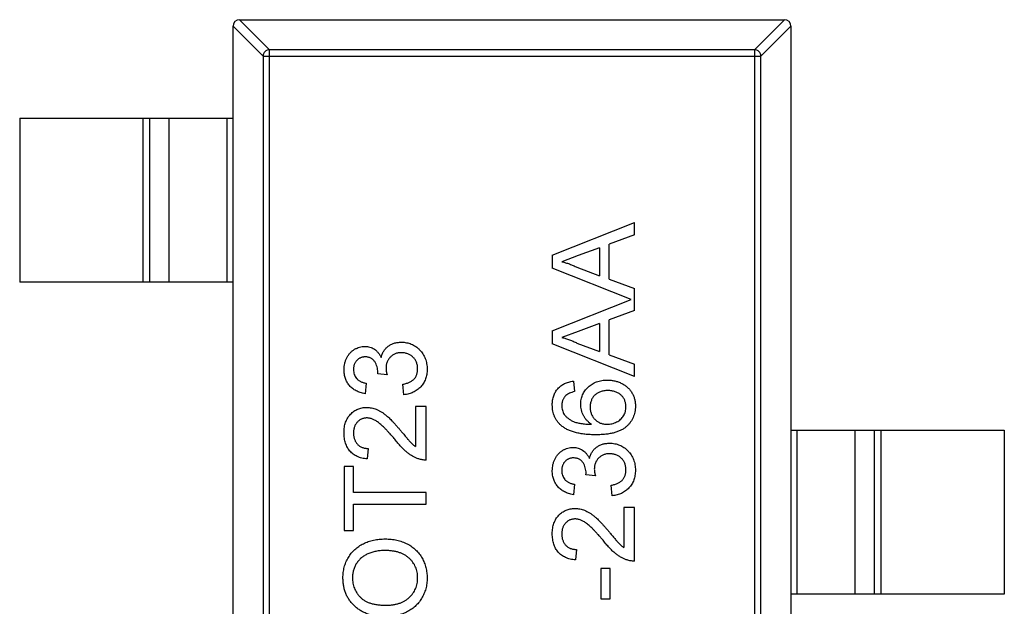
# Model space of a CAD drawing. Header units: millimetres. Extents: x 42 to 554, y 166 to 335.
# Tile 90 of 256: x 417.34 to 420.34, y 200.08 to 201.86. Entities that reach past the tile are written whole.
import ezdxf

# ---------------------------------------------------------------- set-up
doc = ezdxf.new("R2010")
doc.units = ezdxf.units.MM
doc.header["$LTSCALE"] = 30.734
doc.layers.get('0').update_dxf_attribs({"linetype": 'CONTINUOUS'})

msp = doc.modelspace()

# ---------------------------------------------------------------- linework, layer by layer
at = {"linetype": 'Continuous'}
for p, q in [((418.0857, 201.7532), (417.9943, 201.8446)), ((417.9943, 198.8843), (417.9943, 201.8443)), ((418.014, 201.8643), (418.1054, 201.7728)), ((418.0143, 201.8643), (419.6743, 201.8643)), ((419.5832, 201.7728), (419.6746, 201.8643)), ((419.6943, 201.8446), (419.6029, 201.7532)), ((419.6943, 201.8443), (419.6943, 198.8843)), ((418.0857, 201.7532), (419.6029, 201.7532)), ((418.0857, 201.7532), (418.0857, 198.9754)), ((419.5832, 201.7728), (418.1054, 201.7728)), ((418.1054, 198.9557), (418.1054, 201.7728)), ((419.5832, 201.7728), (419.5832, 198.9557)), ((419.6029, 198.9754), (419.6029, 201.7532)), ((417.3443, 201.5643), (417.9943, 201.5643)), ((417.3443, 201.5643), (417.3443, 201.0643)), ((417.7204, 201.0643), (417.7204, 201.5643)), ((417.7402, 201.5643), (417.7402, 201.0643)), ((417.7982, 201.5643), (417.7982, 201.0643)), ((417.9765, 201.0643), (417.9765, 201.5643)), ((418.9671, 201.147), (419.2171, 201.2463)), ((419.2171, 201.2088), (419.2171, 201.2463)), ((419.2171, 201.2088), (419.1401, 201.1804)), ((419.1401, 201.0738), (419.1401, 201.1804)), ((419.1113, 201.1698), (419.0456, 201.1455)), ((419.1113, 201.1698), (419.1113, 201.0844)), ((418.9671, 201.147), (418.9671, 201.1072)), ((419.0456, 201.1455), (418.9959, 201.1271)), ((419.2076, 201.0117), (418.9671, 201.1072)), ((419.0421, 201.11), (419.1113, 201.0844)), ((417.9943, 201.0643), (417.3443, 201.0643)), ((419.1401, 201.0738), (419.2171, 201.0454)), ((419.2171, 200.9781), (419.2171, 201.0454)), ((418.9671, 200.9162), (419.2076, 201.0117)), ((419.2171, 200.9781), (419.1401, 200.9496)), ((419.1401, 200.8431), (419.1401, 200.9496)), ((418.9671, 200.9162), (418.9671, 200.8765)), ((419.0456, 200.9147), (418.9959, 200.8963)), ((419.1113, 200.939), (419.0456, 200.9147)), ((419.1113, 200.939), (419.1113, 200.8537)), ((419.2171, 200.7772), (418.9671, 200.8765)), ((419.0421, 200.8793), (419.1113, 200.8537)), ((419.1401, 200.8431), (419.2171, 200.8146)), ((418.435, 200.7856), (418.4354, 200.7902)), ((419.2171, 200.7772), (419.2171, 200.8146)), ((418.4639, 200.7823), (418.435, 200.7856)), ((419.0312, 200.7633), (419.0344, 200.7313)), ((418.3998, 200.7569), (418.3965, 200.7249)), ((418.5151, 200.7217), (418.5119, 200.7537)), ((418.5824, 200.6864), (418.5504, 200.6864)), ((418.5504, 200.6864), (418.5504, 200.5641)), ((418.5824, 200.523), (418.5824, 200.6864)), ((419.6943, 200.6143), (420.3443, 200.6143)), ((419.7121, 200.6143), (419.7121, 200.1143)), ((419.8903, 200.1143), (419.8903, 200.6143)), ((419.9483, 200.1143), (419.9483, 200.6143)), ((419.9681, 200.6143), (419.9681, 200.1143)), ((420.3443, 200.6143), (420.3443, 200.1143)), ((418.4062, 200.5582), (418.403, 200.5262)), ((418.3613, 200.5037), (418.3324, 200.5037)), ((418.3324, 200.5037), (418.3324, 200.3082)), ((418.3613, 200.4236), (418.3613, 200.5037)), ((419.0696, 200.4779), (419.07, 200.4825)), ((419.0985, 200.4746), (419.0696, 200.4779)), ((419.0344, 200.4492), (419.0312, 200.4172)), ((419.1498, 200.414), (419.1465, 200.446)), ((418.5824, 200.4236), (418.3613, 200.4236)), ((418.5824, 200.3883), (418.5824, 200.4236)), ((418.3613, 200.3883), (418.5824, 200.3883)), ((418.3613, 200.3082), (418.3613, 200.3883)), ((419.2171, 200.3787), (419.185, 200.3787)), ((419.185, 200.3787), (419.185, 200.2564)), ((419.2171, 200.2153), (419.2171, 200.3787)), ((418.3324, 200.3082), (418.3613, 200.3082)), ((419.0408, 200.2505), (419.0376, 200.2185)), ((419.1433, 200.1928), (419.1145, 200.1928)), ((419.1145, 200.1928), (419.1145, 200.0999)), ((419.1433, 200.0999), (419.1433, 200.1928)), ((420.3443, 200.1143), (419.6943, 200.1143)), ((419.1145, 200.0999), (419.1433, 200.0999))]:
    msp.add_line(p, q, dxfattribs=at)
for centre, start, end in [((418.0143, 201.8443), 90, 180), ((419.6743, 201.8443), 0, 90)]:
    msp.add_arc(centre, 0.02, start, end, dxfattribs=at)
for points, knots in [([(418.1054, 201.7728), (418.1029, 201.7728), (418.0978, 201.7716), (418.0913, 201.7672), (418.0869, 201.7608), (418.0858, 201.7557), (418.0857, 201.7532)], [0, 0, 0, 0, 0.249032, 0.5, 0.750968, 1, 1, 1, 1]), ([(419.6029, 201.7532), (419.6028, 201.7557), (419.6016, 201.7608), (419.5972, 201.7672), (419.5908, 201.7716), (419.5857, 201.7728), (419.5832, 201.7728)], [0, 0, 0, 0, 0.249032, 0.5, 0.750968, 1, 1, 1, 1]), ([(418.9959, 201.1271), (418.9999, 201.1262), (419.0078, 201.1242), (419.0194, 201.1202), (419.0309, 201.1156), (419.0384, 201.1119), (419.0421, 201.11)], [0, 0, 0, 0, 0.247294, 0.495608, 0.746359, 1, 1, 1, 1]), ([(418.4456, 200.835), (418.446, 200.8368), (418.4469, 200.8403), (418.4488, 200.8454), (418.4509, 200.8501), (418.4534, 200.8546), (418.4562, 200.8588), (418.4594, 200.8627), (418.463, 200.8662), (418.4668, 200.8695), (418.471, 200.8724), (418.4754, 200.8749), (418.4801, 200.8771), (418.485, 200.8789), (418.4902, 200.8802), (418.4957, 200.8812), (418.5014, 200.8818), (418.5053, 200.8819), (418.5072, 200.8819)], [0, 0, 0, 0, 0.065828, 0.128938, 0.190858, 0.251186, 0.310974, 0.37005, 0.429672, 0.489507, 0.549975, 0.610075, 0.670915, 0.732909, 0.796711, 0.861825, 0.929892, 1, 1, 1, 1]), ([(418.5072, 200.8819), (418.5099, 200.8819), (418.5152, 200.8817), (418.523, 200.8806), (418.5304, 200.8788), (418.5376, 200.8762), (418.5444, 200.8729), (418.5509, 200.8688), (418.5571, 200.864), (418.563, 200.8586), (418.5683, 200.8527), (418.5729, 200.8462), (418.5769, 200.8394), (418.5801, 200.8321), (418.5826, 200.8245), (418.5844, 200.8165), (418.5855, 200.8081), (418.5856, 200.8024), (418.5857, 200.7994)], [0, 0, 0, 0, 0.063503, 0.124805, 0.18492, 0.244376, 0.303775, 0.364133, 0.425376, 0.488388, 0.551743, 0.61386, 0.67564, 0.737737, 0.800417, 0.864658, 0.930985, 1, 1, 1, 1]), ([(418.9959, 200.8963), (418.9999, 200.8954), (419.0078, 200.8935), (419.0194, 200.8895), (419.0309, 200.8849), (419.0384, 200.8811), (419.0421, 200.8793)], [0, 0, 0, 0, 0.247294, 0.495608, 0.746359, 1, 1, 1, 1]), ([(418.3324, 200.798), (418.3326, 200.8013), (418.3328, 200.8077), (418.3344, 200.8171), (418.3371, 200.8261), (418.3409, 200.8346), (418.3455, 200.8425), (418.351, 200.8495), (418.3573, 200.8555), (418.3644, 200.8604), (418.3719, 200.8642), (418.3797, 200.8671), (418.3878, 200.8688), (418.3933, 200.869), (418.396, 200.8691)], [0, 0, 0, 0, 0.092054, 0.181008, 0.26913, 0.357137, 0.443549, 0.526433, 0.607453, 0.688385, 0.767854, 0.845531, 0.922529, 1, 1, 1, 1]), ([(418.396, 200.8691), (418.3986, 200.869), (418.4037, 200.8688), (418.4112, 200.8671), (418.4183, 200.8644), (418.425, 200.8606), (418.4313, 200.8558), (418.4368, 200.8498), (418.4417, 200.8429), (418.4443, 200.8377), (418.4456, 200.835)], [0, 0, 0, 0, 0.121951, 0.240787, 0.35855, 0.479066, 0.601519, 0.727551, 0.859932, 1, 1, 1, 1]), ([(418.397, 200.8371), (418.3958, 200.837), (418.3933, 200.837), (418.3897, 200.8365), (418.3862, 200.8356), (418.3829, 200.8345), (418.3798, 200.8329), (418.3768, 200.8311), (418.374, 200.8289), (418.3714, 200.8264), (418.369, 200.8237), (418.367, 200.8207), (418.3652, 200.8176), (418.3638, 200.8142), (418.3627, 200.8107), (418.3619, 200.807), (418.3614, 200.803), (418.3613, 200.8004), (418.3613, 200.799)], [0, 0, 0, 0, 0.065093, 0.127304, 0.188122, 0.247131, 0.306077, 0.365678, 0.426103, 0.487841, 0.550317, 0.611805, 0.672737, 0.734883, 0.79768, 0.862475, 0.929775, 1, 1, 1, 1]), ([(418.4354, 200.7902), (418.4352, 200.7931), (418.435, 200.7989), (418.4332, 200.8073), (418.4303, 200.8153), (418.4269, 200.8215), (418.4236, 200.8261), (418.4207, 200.829), (418.4176, 200.8316), (418.414, 200.8335), (418.4103, 200.8352), (418.4061, 200.8362), (418.4017, 200.837), (418.3986, 200.837), (418.397, 200.8371)], [0, 0, 0, 0, 0.129789, 0.254605, 0.378435, 0.50292, 0.565018, 0.624848, 0.683448, 0.742765, 0.802757, 0.86522, 0.930779, 1, 1, 1, 1]), ([(418.507, 200.8499), (418.5053, 200.8498), (418.5021, 200.8498), (418.4973, 200.8492), (418.4928, 200.8481), (418.4885, 200.8466), (418.4845, 200.8448), (418.4806, 200.8425), (418.477, 200.8398), (418.4736, 200.8367), (418.4705, 200.8333), (418.4678, 200.8296), (418.4655, 200.8258), (418.4637, 200.8216), (418.4622, 200.8173), (418.4612, 200.8127), (418.4606, 200.8079), (418.4605, 200.8047), (418.4605, 200.803)], [0, 0, 0, 0, 0.067051, 0.13118, 0.193722, 0.254499, 0.314763, 0.375117, 0.436023, 0.498297, 0.560571, 0.621619, 0.681973, 0.742853, 0.804272, 0.867473, 0.932273, 1, 1, 1, 1]), ([(418.5568, 200.8006), (418.5568, 200.8024), (418.5567, 200.806), (418.556, 200.8112), (418.5549, 200.8161), (418.5533, 200.8207), (418.5513, 200.8251), (418.5488, 200.8292), (418.5459, 200.833), (418.5425, 200.8365), (418.5388, 200.8396), (418.5349, 200.8424), (418.5308, 200.8447), (418.5265, 200.8466), (418.5219, 200.848), (418.5171, 200.8491), (418.5121, 200.8498), (418.5087, 200.8498), (418.507, 200.8499)], [0, 0, 0, 0, 0.069461, 0.135658, 0.19962, 0.261651, 0.322053, 0.38234, 0.443223, 0.50493, 0.56682, 0.6276, 0.687476, 0.747351, 0.808174, 0.870133, 0.933721, 1, 1, 1, 1]), ([(418.3965, 200.7249), (418.3941, 200.7254), (418.3892, 200.7264), (418.3822, 200.7284), (418.3756, 200.7308), (418.3695, 200.7337), (418.3637, 200.737), (418.3584, 200.7408), (418.3536, 200.745), (418.3491, 200.7497), (418.3452, 200.7546), (418.3418, 200.76), (418.3389, 200.7656), (418.3366, 200.7715), (418.3347, 200.7777), (418.3334, 200.7842), (418.3326, 200.791), (418.3325, 200.7956), (418.3324, 200.798)], [0, 0, 0, 0, 0.071036, 0.139343, 0.204958, 0.268332, 0.330129, 0.390664, 0.450861, 0.510587, 0.570374, 0.629455, 0.687994, 0.747581, 0.807839, 0.870034, 0.93381, 1, 1, 1, 1]), ([(418.3613, 200.799), (418.3614, 200.7963), (418.3616, 200.7911), (418.3635, 200.7837), (418.3665, 200.777), (418.37, 200.772), (418.3734, 200.7685), (418.3763, 200.7661), (418.3795, 200.7639), (418.3829, 200.762), (418.3867, 200.7604), (418.3908, 200.7589), (418.3952, 200.7578), (418.3982, 200.7572), (418.3998, 200.7569)], [0, 0, 0, 0, 0.127797, 0.246795, 0.362284, 0.477652, 0.536237, 0.59559, 0.656344, 0.719085, 0.784349, 0.852876, 0.924551, 1, 1, 1, 1]), ([(418.4605, 200.803), (418.4605, 200.8015), (418.4606, 200.7984), (418.4613, 200.7935), (418.4623, 200.788), (418.4633, 200.7842), (418.4639, 200.7823)], [0, 0, 0, 0, 0.209403, 0.444401, 0.708272, 1, 1, 1, 1]), ([(418.5119, 200.7537), (418.5139, 200.7541), (418.5176, 200.755), (418.5229, 200.7566), (418.5279, 200.7582), (418.5323, 200.7603), (418.5365, 200.7624), (418.5402, 200.7647), (418.5434, 200.7673), (418.5463, 200.7701), (418.5488, 200.7731), (418.551, 200.7763), (418.5528, 200.7798), (418.5542, 200.7835), (418.5554, 200.7874), (418.5562, 200.7916), (418.5567, 200.796), (418.5568, 200.799), (418.5568, 200.8006)], [0, 0, 0, 0, 0.082566, 0.15976, 0.233155, 0.301356, 0.365752, 0.426437, 0.484185, 0.539549, 0.593156, 0.647048, 0.701446, 0.757, 0.81384, 0.873058, 0.934963, 1, 1, 1, 1]), ([(418.5857, 200.7994), (418.5856, 200.7968), (418.5855, 200.7917), (418.5845, 200.7841), (418.5831, 200.7768), (418.5808, 200.77), (418.5781, 200.7634), (418.5747, 200.7572), (418.5707, 200.7514), (418.5661, 200.7459), (418.561, 200.7408), (418.5555, 200.7364), (418.5497, 200.7325), (418.5435, 200.7291), (418.5369, 200.7264), (418.53, 200.7242), (418.5227, 200.7226), (418.5177, 200.722), (418.5151, 200.7217)], [0, 0, 0, 0, 0.067794, 0.133464, 0.196934, 0.258481, 0.319787, 0.380431, 0.44099, 0.502867, 0.564806, 0.625526, 0.685604, 0.746041, 0.807347, 0.869717, 0.93379, 1, 1, 1, 1]), ([(418.9671, 200.6912), (418.9671, 200.6936), (418.9672, 200.6984), (418.968, 200.7054), (418.9694, 200.7121), (418.9712, 200.7185), (418.9736, 200.7244), (418.9765, 200.7301), (418.98, 200.7355), (418.984, 200.7404), (418.9885, 200.745), (418.9934, 200.7491), (418.9987, 200.7527), (419.0044, 200.7558), (419.0105, 200.7584), (419.017, 200.7606), (419.0239, 200.7623), (419.0287, 200.763), (419.0312, 200.7633)], [0, 0, 0, 0, 0.068499, 0.134572, 0.198208, 0.259784, 0.319951, 0.379508, 0.438814, 0.498497, 0.558182, 0.617438, 0.677522, 0.737959, 0.80033, 0.86409, 0.930622, 1, 1, 1, 1]), ([(419.0536, 200.6927), (419.0537, 200.6952), (419.0538, 200.7001), (419.0549, 200.7074), (419.0567, 200.7144), (419.0591, 200.7212), (419.0624, 200.7276), (419.0662, 200.7337), (419.0709, 200.7395), (419.0762, 200.7451), (419.082, 200.7501), (419.0883, 200.7545), (419.095, 200.7583), (419.1022, 200.7613), (419.1097, 200.7636), (419.1177, 200.7653), (419.1261, 200.7663), (419.1318, 200.7665), (419.1347, 200.7665)], [0, 0, 0, 0, 0.061347, 0.121203, 0.179863, 0.238152, 0.296252, 0.35519, 0.415676, 0.478379, 0.541524, 0.603977, 0.666513, 0.729491, 0.79371, 0.859736, 0.928449, 1, 1, 1, 1]), ([(419.1347, 200.7665), (419.1386, 200.7664), (419.1462, 200.7662), (419.1575, 200.7642), (419.1683, 200.761), (419.1768, 200.7572), (419.1834, 200.7537), (419.188, 200.7507), (419.1923, 200.7476), (419.1964, 200.7442), (419.2001, 200.7405), (419.2036, 200.7367), (419.2067, 200.7325), (419.2096, 200.7282), (419.212, 200.7236), (419.2143, 200.7189), (419.2161, 200.7141), (419.2176, 200.709), (419.2188, 200.7039), (419.2197, 200.6986), (419.2202, 200.6931), (419.2202, 200.6894), (419.2203, 200.6875)], [0, 0, 0, 0, 0.088899, 0.17544, 0.261633, 0.34801, 0.390819, 0.432814, 0.473776, 0.514166, 0.554107, 0.594121, 0.63362, 0.673585, 0.71348, 0.75336, 0.792891, 0.833007, 0.873643, 0.914893, 0.95695, 1, 1, 1, 1]), ([(419.0344, 200.7313), (419.0316, 200.7306), (419.0264, 200.7293), (419.0194, 200.7266), (419.0134, 200.7236), (419.0102, 200.7209), (419.0087, 200.7197)], [0, 0, 0, 0, 0.299802, 0.564331, 0.796204, 1, 1, 1, 1]), ([(419.1357, 200.7345), (419.1337, 200.7345), (419.1298, 200.7344), (419.1241, 200.7337), (419.1187, 200.7327), (419.1136, 200.7312), (419.1089, 200.7293), (419.1045, 200.7269), (419.1004, 200.7242), (419.0967, 200.7209), (419.0933, 200.7174), (419.0904, 200.7135), (419.0879, 200.7093), (419.0859, 200.7048), (419.0843, 200.7), (419.0833, 200.6949), (419.0825, 200.6894), (419.0825, 200.6857), (419.0824, 200.6838)], [0, 0, 0, 0, 0.072229, 0.141252, 0.207439, 0.270245, 0.331238, 0.391254, 0.450152, 0.509008, 0.567734, 0.625726, 0.683708, 0.742407, 0.803094, 0.865865, 0.931379, 1, 1, 1, 1]), ([(419.1914, 200.6851), (419.1914, 200.6868), (419.1913, 200.6903), (419.1905, 200.6955), (419.1894, 200.7003), (419.1878, 200.7049), (419.1856, 200.7093), (419.1831, 200.7134), (419.18, 200.7172), (419.1765, 200.7208), (419.1726, 200.724), (419.1683, 200.7268), (419.1637, 200.7293), (419.1587, 200.7311), (419.1535, 200.7326), (419.1479, 200.7337), (419.1419, 200.7344), (419.1378, 200.7345), (419.1357, 200.7345)], [0, 0, 0, 0, 0.063965, 0.124854, 0.184383, 0.242748, 0.2999, 0.357059, 0.415719, 0.475258, 0.535508, 0.596291, 0.657728, 0.721052, 0.786261, 0.853834, 0.925318, 1, 1, 1, 1]), ([(419.0087, 200.7197), (419.0077, 200.7187), (419.0057, 200.7166), (419.0031, 200.7132), (419.0009, 200.7096), (418.9991, 200.7059), (418.9976, 200.7019), (418.9966, 200.6978), (418.996, 200.6935), (418.9959, 200.6906), (418.9959, 200.6891)], [0, 0, 0, 0, 0.128545, 0.252818, 0.375212, 0.497113, 0.618546, 0.742222, 0.869458, 1, 1, 1, 1]), ([(418.3324, 200.6063), (418.3325, 200.6092), (418.3326, 200.6148), (418.3336, 200.623), (418.3351, 200.6308), (418.3373, 200.6381), (418.3401, 200.6449), (418.3435, 200.6512), (418.3475, 200.6572), (418.3522, 200.6625), (418.3573, 200.6674), (418.3627, 200.6716), (418.3684, 200.6752), (418.3744, 200.6782), (418.3808, 200.6804), (418.3874, 200.682), (418.3943, 200.6831), (418.399, 200.6832), (418.4015, 200.6832)], [0, 0, 0, 0, 0.074712, 0.145539, 0.213339, 0.278615, 0.342094, 0.40389, 0.465063, 0.526577, 0.587328, 0.64638, 0.704345, 0.761672, 0.819418, 0.878039, 0.937796, 1, 1, 1, 1]), ([(418.4015, 200.6832), (418.4039, 200.6831), (418.4089, 200.683), (418.4163, 200.6819), (418.4236, 200.6801), (418.4309, 200.6776), (418.4383, 200.6743), (418.4458, 200.6701), (418.4535, 200.6649), (418.46, 200.6598), (418.4655, 200.6551), (418.47, 200.651), (418.4748, 200.6462), (418.48, 200.6409), (418.4855, 200.635), (418.4914, 200.6285), (418.4976, 200.6214), (418.5018, 200.6164), (418.504, 200.6138)], [0, 0, 0, 0, 0.057945, 0.116018, 0.174826, 0.234683, 0.296827, 0.364061, 0.436192, 0.51426, 0.556976, 0.604856, 0.657675, 0.715751, 0.77884, 0.847501, 0.921228, 1, 1, 1, 1]), ([(418.9955, 200.6271), (418.9932, 200.6291), (418.9887, 200.6331), (418.9829, 200.6399), (418.978, 200.6472), (418.974, 200.655), (418.9709, 200.6633), (418.9686, 200.6721), (418.9673, 200.6815), (418.9671, 200.6879), (418.9671, 200.6912)], [0, 0, 0, 0, 0.125625, 0.247619, 0.368528, 0.488104, 0.609878, 0.735382, 0.864448, 1, 1, 1, 1]), ([(418.9959, 200.6891), (418.996, 200.6867), (418.9961, 200.6819), (418.9976, 200.6749), (418.9999, 200.6681), (419.0022, 200.6639), (419.0033, 200.6618)], [0, 0, 0, 0, 0.252584, 0.499095, 0.747119, 1, 1, 1, 1]), ([(419.0866, 200.6319), (419.0839, 200.6338), (419.0787, 200.6375), (419.0719, 200.644), (419.0662, 200.6512), (419.0616, 200.6589), (419.058, 200.667), (419.0555, 200.6754), (419.0539, 200.684), (419.0537, 200.6898), (419.0536, 200.6927)], [0, 0, 0, 0, 0.13549, 0.265229, 0.390778, 0.51542, 0.638317, 0.759642, 0.878902, 1, 1, 1, 1]), ([(419.0824, 200.6838), (419.0825, 200.682), (419.0825, 200.6785), (419.0833, 200.6734), (419.0844, 200.6685), (419.0859, 200.6638), (419.0879, 200.6592), (419.0904, 200.6549), (419.0933, 200.6508), (419.0967, 200.6469), (419.1003, 200.6434), (419.1043, 200.6403), (419.1086, 200.6378), (419.1131, 200.6356), (419.118, 200.6339), (419.1231, 200.6328), (419.1285, 200.6321), (419.1322, 200.632), (419.1341, 200.6319)], [0, 0, 0, 0, 0.064812, 0.127718, 0.189086, 0.249562, 0.309738, 0.370215, 0.431085, 0.493911, 0.55657, 0.617553, 0.678119, 0.739063, 0.801665, 0.864956, 0.93089, 1, 1, 1, 1]), ([(419.2203, 200.6875), (419.2202, 200.6844), (419.22, 200.6782), (419.2187, 200.6691), (419.2165, 200.6605), (419.2134, 200.6523), (419.2095, 200.6445), (419.2046, 200.6373), (419.1989, 200.6305), (419.1923, 200.6241), (419.1847, 200.6183), (419.1759, 200.6134), (419.166, 200.6092), (419.155, 200.6057), (419.1428, 200.6031), (419.1295, 200.6012), (419.1152, 200.6001), (419.1052, 200.5999), (419.1, 200.5999)], [0, 0, 0, 0, 0.056157, 0.110133, 0.162537, 0.213912, 0.265146, 0.31651, 0.369179, 0.423123, 0.479276, 0.538691, 0.601978, 0.670125, 0.74365, 0.82281, 0.908261, 1, 1, 1, 1]), ([(419.1341, 200.6319), (419.1366, 200.632), (419.1416, 200.6322), (419.149, 200.6335), (419.1562, 200.6358), (419.1632, 200.6388), (419.1696, 200.6425), (419.1754, 200.647), (419.1803, 200.652), (419.1844, 200.6577), (419.1875, 200.6639), (419.1898, 200.6705), (419.1912, 200.6776), (419.1913, 200.6826), (419.1914, 200.6851)], [0, 0, 0, 0, 0.086177, 0.171222, 0.257573, 0.34515, 0.431508, 0.513644, 0.593539, 0.672806, 0.752058, 0.831493, 0.913823, 1, 1, 1, 1]), ([(418.4018, 200.6512), (418.4004, 200.6511), (418.3976, 200.6511), (418.3936, 200.6504), (418.3897, 200.6495), (418.386, 200.648), (418.3825, 200.6463), (418.3791, 200.6441), (418.3759, 200.6415), (418.373, 200.6386), (418.3702, 200.6353), (418.3679, 200.6317), (418.3658, 200.628), (418.3641, 200.624), (418.3629, 200.6197), (418.362, 200.6152), (418.3614, 200.6105), (418.3613, 200.6072), (418.3613, 200.6056)], [0, 0, 0, 0, 0.061762, 0.121174, 0.179421, 0.236843, 0.294322, 0.353191, 0.412721, 0.474522, 0.537057, 0.599591, 0.662367, 0.725246, 0.790316, 0.857724, 0.927232, 1, 1, 1, 1]), ([(418.4889, 200.5839), (418.4862, 200.5872), (418.481, 200.5934), (418.4733, 200.6021), (418.4661, 200.6101), (418.4593, 200.6172), (418.4531, 200.6235), (418.4473, 200.6289), (418.4421, 200.6336), (418.4372, 200.6375), (418.4326, 200.6408), (418.4281, 200.6436), (418.4236, 200.6459), (418.4192, 200.6478), (418.4148, 200.6493), (418.4104, 200.6503), (418.4061, 200.6511), (418.4032, 200.6511), (418.4018, 200.6512)], [0, 0, 0, 0, 0.11141, 0.214526, 0.309417, 0.396087, 0.474284, 0.544374, 0.60642, 0.660582, 0.709794, 0.756451, 0.800767, 0.843168, 0.884295, 0.923885, 0.962359, 1, 1, 1, 1]), ([(419.0033, 200.6618), (419.0051, 200.6597), (419.0086, 200.6554), (419.0152, 200.6498), (419.0228, 200.6448), (419.0299, 200.6411), (419.0363, 200.6385), (419.0418, 200.6368), (419.0479, 200.6354), (419.0545, 200.6342), (419.0617, 200.6333), (419.0695, 200.6325), (419.0778, 200.6321), (419.0836, 200.632), (419.0866, 200.6319)], [0, 0, 0, 0, 0.088609, 0.181893, 0.280787, 0.38702, 0.444107, 0.506454, 0.574396, 0.647656, 0.726426, 0.811458, 0.90278, 1, 1, 1, 1]), ([(418.504, 200.6138), (418.5058, 200.6117), (418.5092, 200.6075), (418.5141, 200.6015), (418.5186, 200.5962), (418.5226, 200.5914), (418.5262, 200.5872), (418.5293, 200.5836), (418.532, 200.5806), (418.5361, 200.5761), (418.542, 200.5704), (418.5477, 200.5661), (418.5504, 200.5641)], [0, 0, 0, 0, 0.1242, 0.23683, 0.339495, 0.431254, 0.511455, 0.581223, 0.640495, 0.688308, 0.850333, 1, 1, 1, 1]), ([(419.1, 200.5999), (419.0971, 200.5999), (419.0913, 200.5999), (419.0828, 200.6003), (419.0745, 200.6008), (419.0666, 200.6015), (419.059, 200.6025), (419.0517, 200.6037), (419.0447, 200.605), (419.038, 200.6066), (419.0316, 200.6084), (419.0255, 200.6105), (419.0197, 200.6127), (419.0143, 200.6151), (419.0091, 200.6178), (419.0043, 200.6207), (418.9997, 200.6237), (418.9969, 200.626), (418.9955, 200.6271)], [0, 0, 0, 0, 0.080034, 0.157854, 0.232564, 0.304731, 0.374384, 0.441663, 0.506048, 0.568692, 0.628715, 0.687238, 0.743227, 0.797567, 0.850239, 0.901629, 0.951067, 1, 1, 1, 1]), ([(418.403, 200.5262), (418.4002, 200.5265), (418.3947, 200.5271), (418.3869, 200.5287), (418.3795, 200.5309), (418.3727, 200.5336), (418.3664, 200.537), (418.3605, 200.5407), (418.3552, 200.5452), (418.3504, 200.5501), (418.3462, 200.5556), (418.3425, 200.5615), (418.3394, 200.5679), (418.3368, 200.5747), (418.3349, 200.582), (418.3335, 200.5897), (418.3326, 200.5978), (418.3325, 200.6034), (418.3324, 200.6063)], [0, 0, 0, 0, 0.070675, 0.137493, 0.201473, 0.262869, 0.32255, 0.380737, 0.43822, 0.495487, 0.553484, 0.611346, 0.670644, 0.731587, 0.794183, 0.859445, 0.928208, 1, 1, 1, 1]), ([(418.3613, 200.6056), (418.3613, 200.6038), (418.3614, 200.6004), (418.362, 200.5955), (418.3628, 200.5908), (418.3642, 200.5863), (418.3658, 200.5821), (418.368, 200.5782), (418.3703, 200.5745), (418.3731, 200.5712), (418.3763, 200.5682), (418.3797, 200.5655), (418.3834, 200.5633), (418.3874, 200.5615), (418.3917, 200.56), (418.3963, 200.559), (418.4011, 200.5584), (418.4045, 200.5583), (418.4062, 200.5582)], [0, 0, 0, 0, 0.070696, 0.138358, 0.20337, 0.2657, 0.327256, 0.386512, 0.445858, 0.505173, 0.56378, 0.622343, 0.680824, 0.739795, 0.800801, 0.864239, 0.930631, 1, 1, 1, 1]), ([(418.5602, 200.5263), (418.5573, 200.5274), (418.5513, 200.5295), (418.5427, 200.5339), (418.5342, 200.539), (418.5272, 200.5441), (418.5216, 200.5486), (418.5173, 200.5525), (418.5128, 200.5568), (418.5083, 200.5614), (418.5036, 200.5665), (418.4987, 200.5719), (418.4939, 200.5778), (418.4906, 200.5819), (418.4889, 200.5839)], [0, 0, 0, 0, 0.100388, 0.204407, 0.310686, 0.422157, 0.480685, 0.543238, 0.6095, 0.679555, 0.753841, 0.831641, 0.913813, 1, 1, 1, 1]), ([(418.9671, 200.4903), (418.9672, 200.4936), (418.9674, 200.5), (418.969, 200.5094), (418.9717, 200.5184), (418.9755, 200.5269), (418.9801, 200.5348), (418.9856, 200.5418), (418.9919, 200.5478), (418.999, 200.5527), (419.0065, 200.5565), (419.0143, 200.5594), (419.0224, 200.5611), (419.0279, 200.5613), (419.0306, 200.5614)], [0, 0, 0, 0, 0.092054, 0.181008, 0.26913, 0.357137, 0.443549, 0.526433, 0.607453, 0.688385, 0.767854, 0.845531, 0.922529, 1, 1, 1, 1]), ([(419.0306, 200.5614), (419.0332, 200.5613), (419.0383, 200.5611), (419.0458, 200.5595), (419.0529, 200.5567), (419.0597, 200.5529), (419.0659, 200.5481), (419.0714, 200.5421), (419.0763, 200.5352), (419.0789, 200.53), (419.0802, 200.5273)], [0, 0, 0, 0, 0.121951, 0.240787, 0.35855, 0.479066, 0.601519, 0.727551, 0.859932, 1, 1, 1, 1]), ([(419.0802, 200.5273), (419.0806, 200.5291), (419.0815, 200.5326), (419.0834, 200.5377), (419.0855, 200.5424), (419.088, 200.5469), (419.0909, 200.5511), (419.094, 200.555), (419.0976, 200.5585), (419.1015, 200.5618), (419.1056, 200.5647), (419.11, 200.5672), (419.1147, 200.5694), (419.1196, 200.5712), (419.1248, 200.5726), (419.1303, 200.5735), (419.136, 200.5741), (419.1399, 200.5742), (419.1418, 200.5742)], [0, 0, 0, 0, 0.065828, 0.128938, 0.190858, 0.251186, 0.310974, 0.37005, 0.429672, 0.489507, 0.549975, 0.610075, 0.670915, 0.732909, 0.796711, 0.861825, 0.929892, 1, 1, 1, 1]), ([(419.1418, 200.5742), (419.1445, 200.5742), (419.1498, 200.5741), (419.1576, 200.5729), (419.165, 200.5711), (419.1722, 200.5685), (419.1791, 200.5652), (419.1856, 200.5611), (419.1918, 200.5563), (419.1976, 200.5509), (419.2029, 200.545), (419.2075, 200.5385), (419.2115, 200.5317), (419.2147, 200.5244), (419.2172, 200.5168), (419.219, 200.5088), (419.2201, 200.5004), (419.2202, 200.4947), (419.2203, 200.4918)], [0, 0, 0, 0, 0.063503, 0.124805, 0.18492, 0.244376, 0.303775, 0.364133, 0.425376, 0.488388, 0.551743, 0.61386, 0.67564, 0.737737, 0.800417, 0.864658, 0.930985, 1, 1, 1, 1]), ([(418.5824, 200.523), (418.5805, 200.5229), (418.5767, 200.5229), (418.5711, 200.5236), (418.5656, 200.5246), (418.562, 200.5257), (418.5602, 200.5263)], [0, 0, 0, 0, 0.252643, 0.50444, 0.750407, 1, 1, 1, 1]), ([(419.0317, 200.5294), (419.0304, 200.5293), (419.0279, 200.5293), (419.0243, 200.5288), (419.0208, 200.5279), (419.0175, 200.5268), (419.0144, 200.5253), (419.0114, 200.5234), (419.0086, 200.5212), (419.006, 200.5187), (419.0036, 200.516), (419.0016, 200.513), (418.9998, 200.5099), (418.9984, 200.5065), (418.9973, 200.503), (418.9965, 200.4993), (418.996, 200.4954), (418.9959, 200.4927), (418.9959, 200.4913)], [0, 0, 0, 0, 0.065093, 0.127304, 0.188122, 0.247131, 0.306077, 0.365678, 0.426103, 0.487841, 0.550317, 0.611805, 0.672737, 0.734883, 0.79768, 0.862475, 0.929775, 1, 1, 1, 1]), ([(419.07, 200.4825), (419.0699, 200.4854), (419.0696, 200.4912), (419.0678, 200.4996), (419.0649, 200.5076), (419.0615, 200.5138), (419.0582, 200.5184), (419.0553, 200.5213), (419.0522, 200.5239), (419.0487, 200.5258), (419.0449, 200.5275), (419.0407, 200.5285), (419.0363, 200.5293), (419.0332, 200.5293), (419.0317, 200.5294)], [0, 0, 0, 0, 0.129789, 0.254605, 0.378435, 0.50292, 0.565018, 0.624848, 0.683448, 0.742765, 0.802757, 0.86522, 0.930779, 1, 1, 1, 1]), ([(419.1416, 200.5422), (419.1399, 200.5421), (419.1367, 200.5421), (419.1319, 200.5415), (419.1274, 200.5404), (419.1231, 200.539), (419.1191, 200.5371), (419.1152, 200.5348), (419.1116, 200.5321), (419.1082, 200.529), (419.1051, 200.5256), (419.1024, 200.522), (419.1001, 200.5181), (419.0983, 200.514), (419.0968, 200.5096), (419.0958, 200.505), (419.0952, 200.5002), (419.0951, 200.497), (419.0951, 200.4953)], [0, 0, 0, 0, 0.067051, 0.13118, 0.193722, 0.254499, 0.314763, 0.375117, 0.436023, 0.498297, 0.560571, 0.621619, 0.681973, 0.742853, 0.804272, 0.867473, 0.932273, 1, 1, 1, 1]), ([(419.1914, 200.4929), (419.1914, 200.4947), (419.1913, 200.4983), (419.1906, 200.5035), (419.1895, 200.5084), (419.1879, 200.513), (419.1859, 200.5174), (419.1834, 200.5215), (419.1805, 200.5253), (419.1772, 200.5288), (419.1735, 200.5319), (419.1696, 200.5347), (419.1654, 200.537), (419.1611, 200.5389), (419.1565, 200.5404), (419.1517, 200.5414), (419.1467, 200.5421), (419.1433, 200.5422), (419.1416, 200.5422)], [0, 0, 0, 0, 0.069461, 0.135658, 0.19962, 0.261651, 0.322053, 0.38234, 0.443223, 0.50493, 0.56682, 0.6276, 0.687476, 0.747351, 0.808174, 0.870133, 0.933721, 1, 1, 1, 1]), ([(419.0312, 200.4172), (419.0287, 200.4177), (419.0238, 200.4187), (419.0168, 200.4207), (419.0102, 200.4231), (419.0041, 200.426), (418.9983, 200.4293), (418.9931, 200.4331), (418.9882, 200.4373), (418.9838, 200.442), (418.9798, 200.4469), (418.9764, 200.4523), (418.9735, 200.4579), (418.9712, 200.4638), (418.9693, 200.47), (418.968, 200.4765), (418.9672, 200.4833), (418.9671, 200.4879), (418.9671, 200.4903)], [0, 0, 0, 0, 0.071036, 0.139343, 0.204958, 0.268332, 0.330129, 0.390664, 0.450861, 0.510587, 0.570374, 0.629455, 0.687994, 0.747581, 0.807839, 0.870034, 0.93381, 1, 1, 1, 1]), ([(418.9959, 200.4913), (418.996, 200.4886), (418.9962, 200.4834), (418.9981, 200.476), (419.0011, 200.4693), (419.0047, 200.4643), (419.008, 200.4608), (419.0109, 200.4584), (419.0141, 200.4562), (419.0176, 200.4543), (419.0213, 200.4527), (419.0254, 200.4512), (419.0298, 200.4501), (419.0328, 200.4495), (419.0344, 200.4492)], [0, 0, 0, 0, 0.127797, 0.246795, 0.362284, 0.477652, 0.536237, 0.59559, 0.656344, 0.719085, 0.784349, 0.852876, 0.924551, 1, 1, 1, 1]), ([(419.0951, 200.4953), (419.0951, 200.4938), (419.0952, 200.4907), (419.0959, 200.4858), (419.0969, 200.4803), (419.0979, 200.4766), (419.0985, 200.4746)], [0, 0, 0, 0, 0.209403, 0.444401, 0.708272, 1, 1, 1, 1]), ([(419.1465, 200.446), (419.1485, 200.4465), (419.1522, 200.4473), (419.1575, 200.4489), (419.1625, 200.4506), (419.167, 200.4526), (419.1711, 200.4547), (419.1748, 200.4571), (419.1781, 200.4596), (419.1809, 200.4624), (419.1834, 200.4654), (419.1856, 200.4686), (419.1874, 200.4721), (419.1888, 200.4758), (419.19, 200.4797), (419.1908, 200.4839), (419.1914, 200.4883), (419.1914, 200.4913), (419.1914, 200.4929)], [0, 0, 0, 0, 0.082566, 0.15976, 0.233155, 0.301356, 0.365752, 0.426437, 0.484185, 0.539549, 0.593156, 0.647048, 0.701446, 0.757, 0.81384, 0.873058, 0.934963, 1, 1, 1, 1]), ([(419.2203, 200.4918), (419.2202, 200.4891), (419.2201, 200.484), (419.2191, 200.4764), (419.2177, 200.4692), (419.2154, 200.4623), (419.2127, 200.4557), (419.2093, 200.4495), (419.2053, 200.4437), (419.2007, 200.4382), (419.1956, 200.4332), (419.1902, 200.4287), (419.1843, 200.4248), (419.1781, 200.4214), (419.1715, 200.4187), (419.1646, 200.4165), (419.1573, 200.4149), (419.1523, 200.4143), (419.1498, 200.414)], [0, 0, 0, 0, 0.067794, 0.133464, 0.196934, 0.258481, 0.319787, 0.380431, 0.44099, 0.502867, 0.564806, 0.625526, 0.685604, 0.746041, 0.807347, 0.869717, 0.93379, 1, 1, 1, 1]), ([(418.9671, 200.2986), (418.9671, 200.3015), (418.9672, 200.3071), (418.9682, 200.3153), (418.9697, 200.3231), (418.9719, 200.3304), (418.9747, 200.3372), (418.9781, 200.3436), (418.9821, 200.3495), (418.9868, 200.3548), (418.9919, 200.3597), (418.9973, 200.3639), (419.0031, 200.3675), (419.009, 200.3705), (419.0154, 200.3727), (419.022, 200.3743), (419.0289, 200.3754), (419.0337, 200.3755), (419.0361, 200.3755)], [0, 0, 0, 0, 0.074712, 0.145539, 0.213339, 0.278615, 0.342094, 0.40389, 0.465063, 0.526577, 0.587328, 0.64638, 0.704345, 0.761672, 0.819418, 0.878039, 0.937796, 1, 1, 1, 1]), ([(419.0361, 200.3755), (419.0385, 200.3754), (419.0435, 200.3753), (419.0509, 200.3742), (419.0582, 200.3724), (419.0656, 200.3699), (419.0729, 200.3666), (419.0804, 200.3624), (419.0881, 200.3572), (419.0946, 200.3521), (419.1001, 200.3475), (419.1046, 200.3433), (419.1094, 200.3385), (419.1146, 200.3332), (419.1201, 200.3273), (419.126, 200.3208), (419.1322, 200.3137), (419.1365, 200.3087), (419.1386, 200.3062)], [0, 0, 0, 0, 0.057945, 0.116018, 0.174826, 0.234683, 0.296827, 0.364061, 0.436192, 0.51426, 0.556976, 0.604856, 0.657675, 0.715751, 0.77884, 0.847501, 0.921228, 1, 1, 1, 1]), ([(419.0364, 200.3435), (419.035, 200.3434), (419.0322, 200.3434), (419.0282, 200.3427), (419.0243, 200.3418), (419.0206, 200.3404), (419.0171, 200.3386), (419.0137, 200.3364), (419.0105, 200.3338), (419.0076, 200.3309), (419.0048, 200.3276), (419.0025, 200.3241), (419.0004, 200.3203), (418.9987, 200.3163), (418.9975, 200.312), (418.9966, 200.3075), (418.996, 200.3028), (418.9959, 200.2995), (418.9959, 200.2979)], [0, 0, 0, 0, 0.061762, 0.121174, 0.179421, 0.236843, 0.294322, 0.353191, 0.412721, 0.474522, 0.537057, 0.599591, 0.662367, 0.725246, 0.790316, 0.857724, 0.927232, 1, 1, 1, 1]), ([(419.1236, 200.2763), (419.1209, 200.2795), (419.1156, 200.2857), (419.1079, 200.2944), (419.1007, 200.3024), (419.094, 200.3095), (419.0877, 200.3158), (419.0819, 200.3212), (419.0767, 200.3259), (419.0718, 200.3298), (419.0672, 200.3331), (419.0627, 200.3359), (419.0582, 200.3382), (419.0538, 200.3401), (419.0494, 200.3416), (419.045, 200.3427), (419.0407, 200.3434), (419.0378, 200.3434), (419.0364, 200.3435)], [0, 0, 0, 0, 0.11141, 0.214526, 0.309417, 0.396087, 0.474284, 0.544374, 0.60642, 0.660582, 0.709794, 0.756451, 0.800767, 0.843168, 0.884295, 0.923885, 0.962359, 1, 1, 1, 1]), ([(418.3292, 200.1641), (418.3293, 200.1669), (418.3294, 200.1726), (418.3301, 200.1808), (418.3315, 200.1889), (418.3332, 200.1968), (418.3356, 200.2044), (418.3383, 200.2119), (418.3418, 200.2191), (418.3456, 200.2261), (418.3499, 200.2328), (418.3546, 200.239), (418.3597, 200.2449), (418.3652, 200.2504), (418.3712, 200.2555), (418.3775, 200.2601), (418.3843, 200.2644), (418.3914, 200.2682), (418.3988, 200.2716), (418.4065, 200.2745), (418.4145, 200.277), (418.4227, 200.2791), (418.4311, 200.2806), (418.4398, 200.2818), (418.4488, 200.2824), (418.4548, 200.2825), (418.4578, 200.2826)], [0, 0, 0, 0, 0.043099, 0.085587, 0.126908, 0.167967, 0.20845, 0.249025, 0.289281, 0.33001, 0.370598, 0.410466, 0.450033, 0.489688, 0.529116, 0.569037, 0.609703, 0.650759, 0.692509, 0.734219, 0.776707, 0.819552, 0.863351, 0.907839, 0.953334, 1, 1, 1, 1]), ([(418.4578, 200.2826), (418.461, 200.2825), (418.4671, 200.2824), (418.4762, 200.2817), (418.485, 200.2805), (418.4935, 200.2789), (418.5019, 200.2767), (418.5099, 200.2741), (418.5178, 200.271), (418.5253, 200.2674), (418.5325, 200.2634), (418.5393, 200.259), (418.5456, 200.2542), (418.5515, 200.249), (418.5569, 200.2434), (418.5619, 200.2374), (418.5664, 200.231), (418.5705, 200.2242), (418.574, 200.2172), (418.5771, 200.21), (418.5798, 200.2027), (418.5819, 200.1952), (418.5836, 200.1876), (418.5848, 200.1798), (418.5855, 200.172), (418.5856, 200.1666), (418.5857, 200.164)], [0, 0, 0, 0, 0.04756, 0.093962, 0.139112, 0.183626, 0.227457, 0.270703, 0.313611, 0.35626, 0.398366, 0.439557, 0.480045, 0.519888, 0.559658, 0.599421, 0.639208, 0.679668, 0.72002, 0.759859, 0.79956, 0.839199, 0.878956, 0.918794, 0.959083, 1, 1, 1, 1]), ([(419.0376, 200.2185), (419.0348, 200.2188), (419.0293, 200.2194), (419.0215, 200.221), (419.0142, 200.2232), (419.0073, 200.2259), (419.001, 200.2293), (418.9951, 200.233), (418.9898, 200.2375), (418.985, 200.2424), (418.9808, 200.2479), (418.9771, 200.2538), (418.974, 200.2602), (418.9714, 200.267), (418.9695, 200.2743), (418.9681, 200.282), (418.9672, 200.2901), (418.9671, 200.2957), (418.9671, 200.2986)], [0, 0, 0, 0, 0.070675, 0.137493, 0.201473, 0.262869, 0.32255, 0.380737, 0.43822, 0.495487, 0.553484, 0.611346, 0.670644, 0.731587, 0.794183, 0.859445, 0.928208, 1, 1, 1, 1]), ([(418.9959, 200.2979), (418.9959, 200.2962), (418.996, 200.2928), (418.9966, 200.2878), (418.9975, 200.2831), (418.9988, 200.2786), (419.0005, 200.2744), (419.0026, 200.2705), (419.0049, 200.2668), (419.0078, 200.2635), (419.0109, 200.2605), (419.0143, 200.2578), (419.018, 200.2556), (419.022, 200.2538), (419.0263, 200.2523), (419.0309, 200.2513), (419.0357, 200.2507), (419.0391, 200.2506), (419.0408, 200.2505)], [0, 0, 0, 0, 0.070696, 0.138358, 0.20337, 0.2657, 0.327256, 0.386512, 0.445858, 0.505173, 0.56378, 0.622343, 0.680824, 0.739795, 0.800801, 0.864239, 0.930631, 1, 1, 1, 1]), ([(419.1386, 200.3062), (419.1404, 200.304), (419.1438, 200.2998), (419.1487, 200.2938), (419.1533, 200.2885), (419.1572, 200.2837), (419.1608, 200.2795), (419.1639, 200.2759), (419.1666, 200.2729), (419.1707, 200.2684), (419.1766, 200.2627), (419.1823, 200.2585), (419.185, 200.2564)], [0, 0, 0, 0, 0.1242, 0.23683, 0.339495, 0.431254, 0.511455, 0.581223, 0.640495, 0.688308, 0.850333, 1, 1, 1, 1]), ([(419.1948, 200.2186), (419.1919, 200.2197), (419.1859, 200.2218), (419.1773, 200.2262), (419.1688, 200.2314), (419.1618, 200.2364), (419.1562, 200.241), (419.1519, 200.2448), (419.1474, 200.2491), (419.1429, 200.2537), (419.1382, 200.2588), (419.1334, 200.2642), (419.1285, 200.2701), (419.1252, 200.2742), (419.1236, 200.2763)], [0, 0, 0, 0, 0.100388, 0.204407, 0.310686, 0.422157, 0.480685, 0.543238, 0.6095, 0.679555, 0.753841, 0.831641, 0.913813, 1, 1, 1, 1]), ([(418.4576, 200.2473), (418.4551, 200.2473), (418.4503, 200.2472), (418.4431, 200.2467), (418.4362, 200.246), (418.4295, 200.2449), (418.4231, 200.2434), (418.4169, 200.2417), (418.4109, 200.2397), (418.4052, 200.2373), (418.3997, 200.2347), (418.3946, 200.2317), (418.3898, 200.2284), (418.3852, 200.225), (418.3811, 200.2211), (418.3772, 200.217), (418.3736, 200.2125), (418.3704, 200.2078), (418.3675, 200.2029), (418.365, 200.1979), (418.3628, 200.1927), (418.3611, 200.1873), (418.3598, 200.1817), (418.3587, 200.1761), (418.3582, 200.1702), (418.3581, 200.1663), (418.3581, 200.1643)], [0, 0, 0, 0, 0.050852, 0.099752, 0.147438, 0.194086, 0.239171, 0.28334, 0.326577, 0.368936, 0.410572, 0.451051, 0.490877, 0.530044, 0.568937, 0.607578, 0.64642, 0.685679, 0.724799, 0.763513, 0.802173, 0.84074, 0.879649, 0.919071, 0.959098, 1, 1, 1, 1]), ([(418.5568, 200.1638), (418.5567, 200.1668), (418.5566, 200.1726), (418.5554, 200.1812), (418.5533, 200.1893), (418.5505, 200.1971), (418.5468, 200.2044), (418.5424, 200.2113), (418.5371, 200.2178), (418.531, 200.2239), (418.5242, 200.2294), (418.5167, 200.2343), (418.5085, 200.2383), (418.4996, 200.2417), (418.4901, 200.2442), (418.4798, 200.246), (418.4689, 200.2471), (418.4614, 200.2472), (418.4576, 200.2473)], [0, 0, 0, 0, 0.061055, 0.119545, 0.176806, 0.232956, 0.288583, 0.344667, 0.401662, 0.46054, 0.520477, 0.581213, 0.643431, 0.707961, 0.775371, 0.846414, 0.921152, 1, 1, 1, 1]), ([(419.2171, 200.2153), (419.2152, 200.2153), (419.2114, 200.2152), (419.2057, 200.2159), (419.2002, 200.2169), (419.1966, 200.218), (419.1948, 200.2186)], [0, 0, 0, 0, 0.252643, 0.50444, 0.750407, 1, 1, 1, 1]), ([(418.4608, 200.0454), (418.4557, 200.0455), (418.446, 200.0456), (418.4318, 200.0472), (418.4184, 200.0498), (418.4058, 200.0535), (418.3941, 200.0581), (418.3832, 200.0638), (418.3732, 200.0706), (418.364, 200.0783), (418.3559, 200.087), (418.3487, 200.0962), (418.3427, 200.106), (418.3377, 200.1165), (418.3339, 200.1276), (418.3313, 200.1392), (418.3295, 200.1515), (418.3293, 200.1598), (418.3292, 200.1641)], [0, 0, 0, 0, 0.075226, 0.146575, 0.2145, 0.27953, 0.342403, 0.403496, 0.463762, 0.523864, 0.583252, 0.641302, 0.698898, 0.756295, 0.814628, 0.874325, 0.935783, 1, 1, 1, 1]), ([(418.3581, 200.1643), (418.3581, 200.1615), (418.3583, 200.156), (418.3595, 200.1478), (418.3613, 200.14), (418.3639, 200.1324), (418.3672, 200.1251), (418.3714, 200.1182), (418.3762, 200.1115), (418.3818, 200.1052), (418.3882, 200.0993), (418.3957, 200.0943), (418.4042, 200.0901), (418.4137, 200.0866), (418.4242, 200.0839), (418.4356, 200.082), (418.4481, 200.0809), (418.4567, 200.0807), (418.4612, 200.0806)], [0, 0, 0, 0, 0.055943, 0.110382, 0.164048, 0.216759, 0.269601, 0.323009, 0.377581, 0.433449, 0.490922, 0.550625, 0.613117, 0.679861, 0.751358, 0.828261, 0.910795, 1, 1, 1, 1]), ([(418.5857, 200.164), (418.5856, 200.1611), (418.5855, 200.1554), (418.5847, 200.147), (418.5834, 200.1388), (418.5816, 200.1308), (418.5791, 200.1231), (418.5762, 200.1156), (418.5728, 200.1083), (418.5689, 200.1013), (418.5645, 200.0947), (418.5596, 200.0884), (418.5544, 200.0825), (418.5488, 200.0771), (418.5429, 200.072), (418.5365, 200.0675), (418.5297, 200.0633), (418.5226, 200.0595), (418.5153, 200.0562), (418.5078, 200.0533), (418.5002, 200.0509), (418.4925, 200.0489), (418.4847, 200.0473), (418.4768, 200.0462), (418.4688, 200.0455), (418.4635, 200.0454), (418.4608, 200.0454)], [0, 0, 0, 0, 0.044697, 0.088534, 0.131409, 0.173814, 0.215715, 0.257247, 0.298848, 0.340604, 0.382029, 0.42297, 0.463632, 0.504048, 0.544591, 0.584964, 0.626265, 0.667979, 0.709943, 0.751382, 0.792619, 0.833948, 0.875008, 0.916446, 0.957907, 1, 1, 1, 1]), ([(418.4612, 200.0806), (418.4648, 200.0807), (418.4718, 200.0808), (418.4821, 200.082), (418.4917, 200.0838), (418.5009, 200.0864), (418.5094, 200.0897), (418.5173, 200.0938), (418.5246, 200.0986), (418.5313, 200.1042), (418.5373, 200.1103), (418.5425, 200.1168), (418.5469, 200.1237), (418.5505, 200.131), (418.5534, 200.1387), (418.5553, 200.1467), (418.5566, 200.1552), (418.5567, 200.1609), (418.5568, 200.1638)], [0, 0, 0, 0, 0.075964, 0.148125, 0.217201, 0.2833, 0.347202, 0.4093, 0.470426, 0.531588, 0.591739, 0.650258, 0.707303, 0.764208, 0.821148, 0.879119, 0.938423, 1, 1, 1, 1])]:
    msp.add_open_spline(points, degree=3, knots=knots, dxfattribs=at)

doc.saveas('drawing.dxf')
